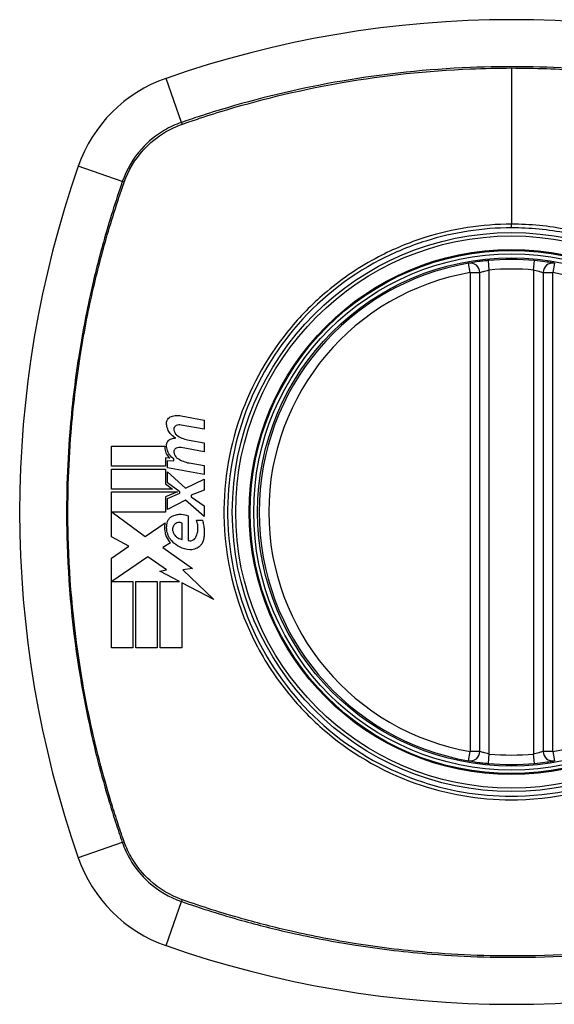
# Model space of a CAD drawing. Header units: inches. Extents: x 67.6 to 163.4, y 45.9 to 75.9.
# Tile 15 of 34: x 110.5 to 111.2, y 73.8 to 75. Entities that reach past the tile are written whole.
import ezdxf

# ---------------------------------------------------------------- set-up
doc = ezdxf.new("R2010")
doc.units = ezdxf.units.IN
doc.header["$MEASUREMENT"] = 0
doc.layers.add('Visible Edges(ANSI)', color=7, linetype='Continuous', lineweight=25)
doc.layers.add('Visible Tangent Edges(ANSI)', color=7, linetype='Continuous', lineweight=25)

msp = doc.modelspace()

# ---------------------------------------------------------------- linework, layer by layer
at = {"layer": 'Visible Edges(ANSI)'}
for p, q in [((111.0977, 74.1403), (111.0977, 74.7339)), ((111.1764, 74.7339), (111.1764, 74.1403)), ((110.7272, 74.5564), (110.7558, 74.5509)), ((110.7558, 74.5509), (110.7558, 74.5399)), ((110.7558, 74.5399), (110.7271, 74.5449)), ((110.7371, 74.5262), (110.7558, 74.5229)), ((110.7558, 74.5229), (110.7558, 74.5119)), ((110.6406, 74.4939), (110.6406, 74.5186)), ((110.6406, 74.5186), (110.7068, 74.5186)), ((110.7558, 74.5119), (110.7271, 74.517)), ((110.7131, 74.5037), (110.7079, 74.5041)), ((110.7079, 74.5041), (110.7079, 74.4939)), ((110.7103, 74.4917), (110.7103, 74.5011)), ((110.7103, 74.5011), (110.7183, 74.5004)), ((110.7183, 74.5004), (110.7183, 74.5029)), ((110.7371, 74.4979), (110.7558, 74.4946)), ((110.7079, 74.4939), (110.6406, 74.4939)), ((110.6406, 74.4656), (110.6406, 74.4904)), ((110.6406, 74.4904), (110.7079, 74.4904)), ((110.7079, 74.4904), (110.7079, 74.4719)), ((110.7558, 74.4836), (110.7103, 74.4917)), ((110.7103, 74.4733), (110.7103, 74.4869)), ((110.7103, 74.4869), (110.7324, 74.4666)), ((110.7558, 74.4946), (110.7558, 74.4836)), ((110.7256, 74.4621), (110.7103, 74.4733)), ((110.7324, 74.4666), (110.7558, 74.4779)), ((110.7558, 74.4779), (110.7558, 74.4644)), ((110.7166, 74.4656), (110.6406, 74.4656)), ((110.6406, 74.4064), (110.6406, 74.4621)), ((110.6406, 74.4621), (110.7227, 74.4621)), ((110.7079, 74.4719), (110.7166, 74.4656)), ((110.7227, 74.4621), (110.7079, 74.4559)), ((110.7256, 74.4604), (110.7256, 74.4621)), ((110.7558, 74.4644), (110.7396, 74.4581)), ((110.7079, 74.4559), (110.7079, 74.4371)), ((110.7103, 74.4539), (110.7256, 74.4604)), ((110.7103, 74.4404), (110.7103, 74.4539)), ((110.7326, 74.4519), (110.7103, 74.4404)), ((110.7558, 74.4314), (110.7326, 74.4519)), ((110.7396, 74.4581), (110.7396, 74.4561)), ((110.7396, 74.4561), (110.7558, 74.4449)), ((110.7079, 74.4371), (110.6416, 74.4371)), ((110.6416, 74.4371), (110.6824, 74.4066)), ((110.7558, 74.4449), (110.7558, 74.4314)), ((110.7361, 74.4324), (110.7361, 74.4019)), ((110.7461, 74.4269), (110.7536, 74.4269)), ((110.6824, 74.4066), (110.7073, 74.4239)), ((110.7286, 74.4031), (110.7286, 74.4231)), ((110.6623, 74.3948), (110.6406, 74.4064)), ((110.6406, 74.3801), (110.6623, 74.3948)), ((110.7141, 74.3989), (110.7044, 74.3931)), ((110.7044, 74.3931), (110.7411, 74.367)), ((110.6406, 74.2686), (110.6406, 74.3801)), ((110.6858, 74.3816), (110.6411, 74.3509)), ((110.7092, 74.3653), (110.6858, 74.3816)), ((110.7008, 74.3636), (110.7092, 74.3653)), ((110.7253, 74.3509), (110.7008, 74.3636)), ((110.7411, 74.367), (110.7293, 74.3653)), ((110.7293, 74.3653), (110.7678, 74.3288)), ((110.6411, 74.3509), (110.6673, 74.3509)), ((110.6673, 74.3509), (110.6673, 74.2686)), ((110.6708, 74.2686), (110.6708, 74.3509)), ((110.6708, 74.3509), (110.6976, 74.3509)), ((110.6976, 74.3509), (110.6976, 74.2686)), ((110.7013, 74.2686), (110.7013, 74.3509)), ((110.7013, 74.3509), (110.7253, 74.3509)), ((110.7678, 74.3288), (110.7281, 74.3495)), ((110.7281, 74.3495), (110.7281, 74.2686)), ((110.6673, 74.2686), (110.6406, 74.2686)), ((110.6976, 74.2686), (110.6708, 74.2686)), ((110.7281, 74.2686), (110.7013, 74.2686))]:
    msp.add_line(p, q, dxfattribs=at)
for radius in [0.3199, 0.315]:
    msp.add_circle((111.1371, 74.4371), radius, dxfattribs=at)
for centre, radius, start, end in [((111.1371, 73.7482), 1.2992, 70.7337, 109.2663), ((110.7668, 74.8074), 0.1772, 109.2663, 160.7337), ((111.826, 74.4371), 1.2992, 160.7337, 199.2663), ((111.1371, 74.4371), 0.313, 99.784, 260.216), ((111.0859, 74.7339), 0.0118, 0, 99.784), ((111.1371, 74.4371), 0.313, 84.7499, 95.2501), ((111.1882, 74.7339), 0.0118, 80.216, 180), ((111.0859, 74.1403), 0.0118, 260.216, 0), ((111.1882, 74.1403), 0.0118, 180, 279.784), ((111.1371, 74.4371), 0.313, 264.7499, 275.2501), ((110.7668, 74.0669), 0.1772, 199.2663, 250.7337), ((111.1371, 75.1261), 1.2992, 250.7337, 289.2663)]:
    msp.add_arc(centre, radius, start, end, dxfattribs=at)
for points, knots in [([(111.1084, 74.7488), (111.1068, 74.7487), (111.1052, 74.7485), (111.1011, 74.7481), (111.0987, 74.7478), (111.0928, 74.747), (111.0898, 74.7465), (111.0852, 74.7458), (111.0839, 74.7456), (111.0839, 74.7456)], [0, 0, 0, 0, 0.01176793, 0.01176793, 0.03059662, 0.03059662, 0.06072253, 0.06072253, 0.09414345, 0.09414345, 0.09414345, 0.09414345]), ([(111.1903, 74.7456), (111.1903, 74.7456), (111.1901, 74.7456), (111.1893, 74.7457), (111.1884, 74.7459), (111.1851, 74.7464), (111.1821, 74.7469), (111.1748, 74.7479), (111.1702, 74.7484), (111.1657, 74.7488)], [0, 0, 0, 0, 0.01176876, 0.01176876, 0.03059878, 0.03059878, 0.0607268, 0.0607268, 0.09415008, 0.09415008, 0.09415008, 0.09415008]), ([(110.7091, 74.5474), (110.7091, 74.5476), (110.7091, 74.5478), (110.7091, 74.5481), (110.7091, 74.5483), (110.7092, 74.5485), (110.7092, 74.5486), (110.7092, 74.5488), (110.7092, 74.5488), (110.7092, 74.549), (110.7093, 74.5491), (110.7093, 74.5493), (110.7093, 74.5495), (110.7095, 74.55), (110.7096, 74.5504), (110.71, 74.5513), (110.7103, 74.5518), (110.7111, 74.553), (110.7118, 74.5537), (110.7133, 74.5549), (110.7142, 74.5553), (110.7151, 74.5556)], [-0.02806933, -0.02806933, -0.02806933, -0.02806933, -0.02655837, -0.02655837, -0.0254402, -0.0254402, -0.02479565, -0.02479565, -0.02416023, -0.02416023, -0.02344141, -0.02344141, -0.02230527, -0.02230527, -0.01907839, -0.01907839, -0.01504987, -0.01504987, -0.00755311, -0.00755311, 0, 0, 0, 0]), ([(110.7206, 74.5289), (110.7191, 74.5296), (110.7178, 74.5305), (110.7151, 74.5327), (110.7138, 74.5341), (110.7116, 74.5373), (110.7107, 74.5391), (110.7094, 74.5431), (110.7091, 74.5452), (110.7091, 74.5474)], [-0.06020904, -0.06020904, -0.06020904, -0.06020904, -0.04740935, -0.04740935, -0.03262202, -0.03262202, -0.01678225, -0.01678225, -0.00037275, -0.00037275, -0.00037275, -0.00037275]), ([(110.7151, 74.5556), (110.7171, 74.5563), (110.7192, 74.5567), (110.7233, 74.5569), (110.7253, 74.5568), (110.7272, 74.5564)], [-0.03334269, -0.03334269, -0.03334269, -0.03334269, -0.01618292, -0.01618292, -0.00041988, -0.00041988, -0.00041988, -0.00041988]), ([(110.7212, 74.5443), (110.7209, 74.5441), (110.7206, 74.5439), (110.7199, 74.5435), (110.7196, 74.5432), (110.7191, 74.5425), (110.7188, 74.5422), (110.7185, 74.5415), (110.7184, 74.5413), (110.7183, 74.5409), (110.7183, 74.5408), (110.7183, 74.5407), (110.7183, 74.5406), (110.7183, 74.5405), (110.7182, 74.5405), (110.7182, 74.5403), (110.7182, 74.5403), (110.7182, 74.5401), (110.7182, 74.54), (110.7182, 74.5396), (110.7182, 74.5394), (110.7182, 74.5391)], [-0.01825939, -0.01825939, -0.01825939, -0.01825939, -0.01555937, -0.01555937, -0.01215229, -0.01215229, -0.00884391, -0.00884391, -0.00670425, -0.00670425, -0.00603459, -0.00603459, -0.00561463, -0.00561463, -0.00522861, -0.00522861, -0.00473542, -0.00473542, -0.00393494, -0.00393494, -0.00196875, -0.00196875, -0.00196875, -0.00196875]), ([(110.7182, 74.5391), (110.7183, 74.538), (110.7187, 74.5368), (110.7195, 74.5351), (110.7199, 74.5344), (110.7211, 74.5328), (110.722, 74.532), (110.723, 74.5314)], [-0.02463691, -0.02463691, -0.02463691, -0.02463691, -0.01555528, -0.01555528, -0.00955626, -0.00955626, 0, 0, 0, 0]), ([(110.7271, 74.5449), (110.7261, 74.5451), (110.7252, 74.5451), (110.7232, 74.545), (110.7222, 74.5447), (110.7212, 74.5443)], [-0.01599987, -0.01599987, -0.01599987, -0.01599987, -0.00850266, -0.00850266, 0, 0, 0, 0]), ([(110.7091, 74.5199), (110.7091, 74.52), (110.7091, 74.5201), (110.7091, 74.5203), (110.7091, 74.5204), (110.7091, 74.5206), (110.7091, 74.5207), (110.7091, 74.5208), (110.7092, 74.5209), (110.7092, 74.5211), (110.7092, 74.5212), (110.7092, 74.5214), (110.7093, 74.5215), (110.7094, 74.522), (110.7095, 74.5223), (110.7098, 74.5234), (110.7102, 74.524), (110.7111, 74.5254), (110.7117, 74.526), (110.7132, 74.5271), (110.7141, 74.5276), (110.7151, 74.5279)], [-0.02766047, -0.02766047, -0.02766047, -0.02766047, -0.02680401, -0.02680401, -0.0261056, -0.0261056, -0.02548201, -0.02548201, -0.02488025, -0.02488025, -0.02420509, -0.02420509, -0.02317395, -0.02317395, -0.02044509, -0.02044509, -0.01476326, -0.01476326, -0.00792574, -0.00792574, 0, 0, 0, 0]), ([(110.7068, 74.5186), (110.7068, 74.5176), (110.7068, 74.5167), (110.7073, 74.5133), (110.708, 74.5109), (110.7102, 74.5069), (110.7115, 74.5052), (110.7131, 74.5037)], [-0.04317297, -0.04317297, -0.04317297, -0.04317297, -0.0356333, -0.0356333, -0.01696241, -0.01696241, 0, 0, 0, 0]), ([(110.7183, 74.5029), (110.7161, 74.5042), (110.7143, 74.506), (110.7116, 74.5098), (110.7107, 74.5115), (110.7094, 74.5155), (110.7091, 74.5177), (110.7091, 74.5199)], [-0.0529494, -0.0529494, -0.0529494, -0.0529494, -0.03254649, -0.03254649, -0.01730062, -0.01730062, -0.00039707, -0.00039707, -0.00039707, -0.00039707]), ([(110.7212, 74.5163), (110.7209, 74.5161), (110.7206, 74.5159), (110.7199, 74.5155), (110.7196, 74.5152), (110.719, 74.5145), (110.7188, 74.5141), (110.7185, 74.5134), (110.7184, 74.5131), (110.7183, 74.5127), (110.7183, 74.5126), (110.7182, 74.5125), (110.7182, 74.5124), (110.7182, 74.5123), (110.7182, 74.5123), (110.7182, 74.5121), (110.7182, 74.5121), (110.7182, 74.5119), (110.7182, 74.5118), (110.7182, 74.5115), (110.7182, 74.5113), (110.7182, 74.5111)], [-0.01824014, -0.01824014, -0.01824014, -0.01824014, -0.0154558, -0.0154558, -0.01198937, -0.01198937, -0.00859566, -0.00859566, -0.00615971, -0.00615971, -0.00546034, -0.00546034, -0.00503601, -0.00503601, -0.00465527, -0.00465527, -0.00417342, -0.00417342, -0.00341971, -0.00341971, -0.00194251, -0.00194251, -0.00194251, -0.00194251]), ([(110.7182, 74.5111), (110.7183, 74.5099), (110.7187, 74.5087), (110.7195, 74.507), (110.7199, 74.5063), (110.7212, 74.5048), (110.722, 74.504), (110.723, 74.5034)], [-0.02463866, -0.02463866, -0.02463866, -0.02463866, -0.01525184, -0.01525184, -0.00931987, -0.00931987, 0, 0, 0, 0]), ([(110.7271, 74.517), (110.7261, 74.5171), (110.7252, 74.5172), (110.7232, 74.517), (110.7222, 74.5167), (110.7212, 74.5163)], [-0.01604893, -0.01604893, -0.01604893, -0.01604893, -0.00847727, -0.00847727, 0, 0, 0, 0]), ([(110.7096, 74.4219), (110.7096, 74.4225), (110.7097, 74.423), (110.7101, 74.4247), (110.7105, 74.4258), (110.7117, 74.4281), (110.7126, 74.4292), (110.7147, 74.4311), (110.7158, 74.4318), (110.7171, 74.4324)], [-0.03526655, -0.03526655, -0.03526655, -0.03526655, -0.03088657, -0.03088657, -0.02197862, -0.02197862, -0.01079591, -0.01079591, 0, 0, 0, 0]), ([(110.7171, 74.4324), (110.7187, 74.4331), (110.7204, 74.4337), (110.7239, 74.4343), (110.7256, 74.4344), (110.7304, 74.4343), (110.7333, 74.4336), (110.7361, 74.4324)], [-0.05252162, -0.05252162, -0.05252162, -0.05252162, -0.03802982, -0.03802982, -0.02406892, -0.02406892, 0, 0, 0, 0]), ([(110.7456, 74.4061), (110.7462, 74.4075), (110.7467, 74.4088), (110.7476, 74.412), (110.7479, 74.4137), (110.748, 74.416), (110.748, 74.4165), (110.748, 74.4173), (110.748, 74.4176), (110.748, 74.4181), (110.748, 74.4184), (110.7479, 74.4189), (110.7479, 74.4193), (110.7478, 74.4201), (110.7478, 74.4206), (110.7474, 74.4231), (110.7468, 74.425), (110.7461, 74.4269)], [-0.05506664, -0.05506664, -0.05506664, -0.05506664, -0.04374259, -0.04374259, -0.03018084, -0.03018084, -0.0264387, -0.0264387, -0.02420765, -0.02420765, -0.02223233, -0.02223233, -0.01976957, -0.01976957, -0.01599104, -0.01599104, -0.00050036, -0.00050036, -0.00050036, -0.00050036]), ([(110.7536, 74.4269), (110.7541, 74.4251), (110.7546, 74.4233), (110.7552, 74.4202), (110.7554, 74.419), (110.7556, 74.4171), (110.7556, 74.4164), (110.7557, 74.4153), (110.7558, 74.4148), (110.7558, 74.4137), (110.7558, 74.4132), (110.7559, 74.4119), (110.7559, 74.4111), (110.7558, 74.4083), (110.7556, 74.4063), (110.7553, 74.4044)], [-0.05857853, -0.05857853, -0.05857853, -0.05857853, -0.04427096, -0.04427096, -0.03493369, -0.03493369, -0.0296881, -0.0296881, -0.0258246, -0.0258246, -0.02178743, -0.02178743, -0.01568984, -0.01568984, -0.00067754, -0.00067754, -0.00067754, -0.00067754]), ([(110.7073, 74.4239), (110.707, 74.4226), (110.7068, 74.4213), (110.7067, 74.4195), (110.7066, 74.4191), (110.7066, 74.4183), (110.7066, 74.4179), (110.7066, 74.4173), (110.7066, 74.417), (110.7066, 74.4165), (110.7067, 74.4162), (110.7067, 74.4155), (110.7067, 74.4151), (110.7069, 74.4137), (110.707, 74.4128), (110.7076, 74.4101), (110.7081, 74.4085), (110.7101, 74.404), (110.7119, 74.4013), (110.7141, 74.3989)], [-0.06899169, -0.06899169, -0.06899169, -0.06899169, -0.05878002, -0.05878002, -0.05561, -0.05561, -0.05273167, -0.05273167, -0.05061216, -0.05061216, -0.04865735, -0.04865735, -0.04550856, -0.04550856, -0.03795067, -0.03795067, -0.02502911, -0.02502911, 0, 0, 0, 0]), ([(110.7163, 74.4004), (110.7145, 74.4022), (110.713, 74.4043), (110.7108, 74.4087), (110.71, 74.4111), (110.7095, 74.4142), (110.7094, 74.4148), (110.7093, 74.4157), (110.7093, 74.4161), (110.7092, 74.4166), (110.7092, 74.4169), (110.7092, 74.4174), (110.7092, 74.4177), (110.7092, 74.4184), (110.7092, 74.4188), (110.7093, 74.4202), (110.7094, 74.421), (110.7096, 74.4219)], [-0.06373187, -0.06373187, -0.06373187, -0.06373187, -0.04404665, -0.04404665, -0.02524201, -0.02524201, -0.02033555, -0.02033555, -0.01791741, -0.01791741, -0.01602226, -0.01602226, -0.01392522, -0.01392522, -0.01050046, -0.01050046, -0.00386231, -0.00386231, -0.00386231, -0.00386231]), ([(110.7186, 74.4211), (110.7182, 74.4207), (110.7179, 74.4203), (110.7173, 74.4192), (110.717, 74.4185), (110.7167, 74.4172), (110.7166, 74.4166), (110.7165, 74.4158), (110.7165, 74.4156), (110.7165, 74.4154), (110.7165, 74.4153), (110.7165, 74.4151), (110.7166, 74.415), (110.7166, 74.4148), (110.7166, 74.4147), (110.7166, 74.4144), (110.7166, 74.4142), (110.7167, 74.4135), (110.7169, 74.4129), (110.7171, 74.4124)], [-0.02524521, -0.02524521, -0.02524521, -0.02524521, -0.02119963, -0.02119963, -0.01548649, -0.01548649, -0.0107886, -0.0107886, -0.00949271, -0.00949271, -0.00871746, -0.00871746, -0.00802869, -0.00802869, -0.00716605, -0.00716605, -0.00583345, -0.00583345, -0.00150535, -0.00150535, -0.00150535, -0.00150535]), ([(110.7171, 74.4124), (110.7175, 74.4113), (110.718, 74.4102), (110.7191, 74.4086), (110.7196, 74.4079), (110.7211, 74.4064), (110.7221, 74.4056), (110.7248, 74.404), (110.7267, 74.4034), (110.7286, 74.4031)], [-0.04086178, -0.04086178, -0.04086178, -0.04086178, -0.03180686, -0.03180686, -0.02543884, -0.02543884, -0.01530154, -0.01530154, 0, 0, 0, 0]), ([(110.7286, 74.4231), (110.7284, 74.4232), (110.7282, 74.4233), (110.7275, 74.4236), (110.727, 74.4238), (110.7254, 74.4242), (110.7243, 74.4242), (110.7223, 74.4238), (110.7213, 74.4234), (110.7198, 74.4224), (110.7191, 74.4218), (110.7186, 74.4211)], [-0.02954107, -0.02954107, -0.02954107, -0.02954107, -0.0279188, -0.0279188, -0.02353211, -0.02353211, -0.01478416, -0.01478416, -0.00692303, -0.00692303, 0, 0, 0, 0]), ([(110.7381, 74.3904), (110.7336, 74.3907), (110.7292, 74.3918), (110.7219, 74.3955), (110.7188, 74.3977), (110.7163, 74.4004)], [-0.0651785, -0.0651785, -0.0651785, -0.0651785, -0.02911205, -0.02911205, 0, 0, 0, 0]), ([(110.7361, 74.4019), (110.7362, 74.4018), (110.7364, 74.4018), (110.7374, 74.4016), (110.7383, 74.4015), (110.7401, 74.4017), (110.7411, 74.402), (110.7429, 74.4029), (110.7436, 74.4035), (110.7448, 74.4047), (110.7452, 74.4054), (110.7456, 74.4061)], [-0.03010904, -0.03010904, -0.03010904, -0.03010904, -0.02874945, -0.02874945, -0.02177568, -0.02177568, -0.01355693, -0.01355693, -0.00629065, -0.00629065, 0, 0, 0, 0]), ([(110.7553, 74.4044), (110.7551, 74.4031), (110.7548, 74.4018), (110.7539, 74.3998), (110.7535, 74.399), (110.7524, 74.3971), (110.7516, 74.3961), (110.7492, 74.3937), (110.7474, 74.3925), (110.7434, 74.3908), (110.7411, 74.3903), (110.7386, 74.3904), (110.7383, 74.3904), (110.7381, 74.3904)], [-0.07879273, -0.07879273, -0.07879273, -0.07879273, -0.06865981, -0.06865981, -0.06195708, -0.06195708, -0.05155002, -0.05155002, -0.03492434, -0.03492434, -0.01659653, -0.01659653, -0.01443138, -0.01443138, -0.01443138, -0.01443138]), ([(111.0839, 74.1287), (111.0839, 74.1287), (111.0852, 74.1285), (111.0898, 74.1277), (111.0928, 74.1273), (111.0987, 74.1265), (111.1011, 74.1262), (111.1052, 74.1258), (111.1068, 74.1256), (111.1084, 74.1255)], [0, 0, 0, 0, 0.03342093, 0.03342093, 0.06354683, 0.06354683, 0.08237552, 0.08237552, 0.09414345, 0.09414345, 0.09414345, 0.09414345]), ([(111.1657, 74.1255), (111.1702, 74.1259), (111.1748, 74.1264), (111.1821, 74.1274), (111.1851, 74.1278), (111.1884, 74.1284), (111.1893, 74.1285), (111.1901, 74.1287), (111.1903, 74.1287), (111.1903, 74.1287)], [0, 0, 0, 0, 0.03342328, 0.03342328, 0.06355131, 0.06355131, 0.08238132, 0.08238132, 0.09415008, 0.09415008, 0.09415008, 0.09415008])]:
    msp.add_open_spline(points, degree=3, knots=knots, dxfattribs=at)
for points in [[(110.7151, 74.5279), (110.7169, 74.5284), (110.7187, 74.5288), (110.7206, 74.5289)], [(110.723, 74.5314), (110.7273, 74.5288), (110.7321, 74.527), (110.7371, 74.5262)], [(110.723, 74.5034), (110.7273, 74.5007), (110.7321, 74.4988), (110.7371, 74.4979)]]:
    msp.add_open_spline(points, degree=3, dxfattribs=at)
at = {"layer": 'Visible Tangent Edges(ANSI)'}
for p, q in [((111.1371, 74.9875), (111.1371, 74.7939)), ((110.7275, 74.92), (110.7084, 74.9746)), ((110.6542, 74.8467), (110.5996, 74.8658)), ((111.1371, 74.7894), (111.1371, 74.7939)), ((111.0859, 74.7339), (111.0839, 74.7456)), ((111.1095, 74.7371), (111.1084, 74.7488)), ((111.1646, 74.7371), (111.1657, 74.7488)), ((111.1903, 74.7456), (111.1882, 74.7339)), ((111.0859, 74.7339), (111.0977, 74.7339)), ((111.0859, 74.7339), (111.0859, 74.1403)), ((111.1095, 74.1372), (111.1095, 74.7371)), ((111.1646, 74.7371), (111.1646, 74.1372)), ((111.1764, 74.7339), (111.1882, 74.7339)), ((111.1882, 74.1403), (111.1882, 74.7339)), ((111.0839, 74.1287), (111.0859, 74.1403)), ((111.0977, 74.1403), (111.0859, 74.1403)), ((111.1084, 74.1255), (111.1095, 74.1372)), ((111.1657, 74.1255), (111.1646, 74.1372)), ((111.1882, 74.1403), (111.1764, 74.1403)), ((111.1882, 74.1403), (111.1903, 74.1287)), ((110.6542, 74.0276), (110.5996, 74.0084)), ((110.7084, 73.8997), (110.7275, 73.9543))]:
    msp.add_line(p, q, dxfattribs=at)
for radius in [0.3464, 0.3422, 0.3254, 0.3242]:
    msp.add_circle((111.1371, 74.4371), radius, dxfattribs=at)
for start, end in [(99.784, 260.216), (84.7499, 95.2501), (279.784, 80.216), (264.7499, 275.2501)]:
    msp.add_arc((111.1371, 74.4371), 0.3012, start, end, dxfattribs=at)
for centre, major_axis, start_param, end_param in [((110.7291, 74.9153), (0.00321, -0.00931), 4.18856, 4.452267), ((110.6589, 74.8451), (0.00931, -0.00321), 1.830918, 2.094625), ((110.6589, 74.0292), (-0.00931, -0.00321), 1.046967, 1.310674), ((110.7291, 73.959), (0.00321, 0.00931), 1.830918, 2.094625)]:
    msp.add_ellipse(centre, major_axis=major_axis, ratio=0.002592, start_param=start_param, end_param=end_param, dxfattribs=at)
for points, knots in [([(111.5466, 74.92), (111.5343, 74.9242), (111.5219, 74.9284), (111.4969, 74.9362), (111.4843, 74.9399), (111.4515, 74.949), (111.4311, 74.9542), (111.3839, 74.9648), (111.357, 74.9699), (111.2948, 74.9796), (111.2594, 74.9836), (111.178, 74.9893), (111.1321, 74.99), (111.0328, 74.9859), (110.9795, 74.9803), (110.8788, 74.9631), (110.8312, 74.952), (110.7728, 74.9348), (110.7611, 74.9312), (110.7421, 74.925), (110.7348, 74.9225), (110.7275, 74.92)], [0, 0, 0, 0, 0.099284, 0.099284, 0.198297, 0.198297, 0.356934, 0.356934, 0.563163, 0.563163, 0.83126, 0.83126, 1.179786, 1.179786, 1.583317, 1.583317, 1.95181, 1.95181, 2.045062, 2.045062, 2.103661, 2.103661, 2.103661, 2.103661]), ([(110.7287, 74.9179), (110.7359, 74.9204), (110.743, 74.9228), (110.7618, 74.929), (110.7735, 74.9327), (110.8317, 74.95), (110.8792, 74.9612), (110.9797, 74.9785), (111.033, 74.9842), (111.1031, 74.9871), (111.1201, 74.9875), (111.1371, 74.9875)], [-2.102416, -2.102416, -2.102416, -2.102416, -2.045062, -2.045062, -1.95181, -1.95181, -1.583317, -1.583317, -1.179786, -1.179786, -1.050919, -1.050919, -1.050919, -1.050919]), ([(111.1371, 74.9875), (111.166, 74.9875), (111.195, 74.9865), (111.2593, 74.9819), (111.2946, 74.9779), (111.3567, 74.968), (111.3835, 74.9629), (111.4306, 74.9522), (111.4509, 74.947), (111.4837, 74.9378), (111.4962, 74.934), (111.521, 74.9262), (111.533, 74.9222), (111.5454, 74.9179)], [-1.050919, -1.050919, -1.050919, -1.050919, -0.83126, -0.83126, -0.563163, -0.563163, -0.356934, -0.356934, -0.198297, -0.198297, -0.099284, -0.099284, -0.001246, -0.001246, -0.001246, -0.001246]), ([(110.7275, 74.92), (110.7202, 74.9175), (110.7133, 74.9143), (110.6961, 74.9043), (110.6864, 74.8965), (110.6676, 74.8756), (110.6594, 74.8617), (110.6542, 74.8467)], [0, 0, 0, 0, 0.0558923, 0.0558923, 0.1453199, 0.1453199, 0.261048, 0.261048, 0.261048, 0.261048]), ([(110.6565, 74.8459), (110.6617, 74.8606), (110.6698, 74.8741), (110.6882, 74.8945), (110.6976, 74.9021), (110.7144, 74.912), (110.7212, 74.9152), (110.7283, 74.9177)], [-0.261048, -0.261048, -0.261048, -0.261048, -0.1453199, -0.1453199, -0.0558923, -0.0558923, 0, 0, 0, 0]), ([(110.6542, 74.8467), (110.65, 74.8344), (110.6458, 74.8219), (110.638, 74.7969), (110.6343, 74.7844), (110.6252, 74.7516), (110.62, 74.7312), (110.6094, 74.684), (110.6043, 74.6571), (110.5952, 74.5988), (110.5915, 74.5673), (110.5856, 74.493), (110.5844, 74.4501), (110.5868, 74.3484), (110.5924, 74.2895), (110.6079, 74.1969), (110.6152, 74.1625), (110.6282, 74.1114), (110.6329, 74.0945), (110.6405, 74.0693), (110.6431, 74.0609), (110.6486, 74.0442), (110.6514, 74.0359), (110.6542, 74.0276)], [0, 0, 0, 0, 0.099284, 0.099284, 0.198296, 0.198296, 0.356933, 0.356933, 0.563161, 0.563161, 0.801732, 0.801732, 1.126637, 1.126637, 1.572986, 1.572986, 1.839557, 1.839557, 1.972882, 1.972882, 2.039554, 2.039554, 2.106203, 2.106203, 2.106203, 2.106203]), ([(110.6563, 74.0288), (110.6534, 74.0371), (110.6507, 74.0451), (110.6453, 74.0616), (110.6427, 74.0699), (110.635, 74.0951), (110.6303, 74.112), (110.6171, 74.1629), (110.6098, 74.1973), (110.5942, 74.2897), (110.5885, 74.3485), (110.586, 74.4501), (110.5872, 74.4929), (110.5932, 74.5672), (110.5969, 74.5986), (110.6062, 74.6567), (110.6113, 74.6836), (110.622, 74.7307), (110.6272, 74.751), (110.6364, 74.7838), (110.6402, 74.7963), (110.648, 74.8211), (110.652, 74.8331), (110.6563, 74.8455)], [-2.104956, -2.104956, -2.104956, -2.104956, -2.039554, -2.039554, -1.972882, -1.972882, -1.839557, -1.839557, -1.572986, -1.572986, -1.126637, -1.126637, -0.801732, -0.801732, -0.563161, -0.563161, -0.356933, -0.356933, -0.198296, -0.198296, -0.099284, -0.099284, -0.001246, -0.001246, -0.001246, -0.001246]), ([(111.1371, 74.7939), (111.1008, 74.7939), (111.0641, 74.7883), (111.0098, 74.7711), (110.9905, 74.763), (110.9493, 74.7414), (110.9278, 74.7271), (110.9082, 74.7106)], [-3.1415927, -3.1415927, -3.1415927, -3.1415927, -2.8352255, -2.8352255, -2.6603308, -2.6603308, -2.4437372, -2.4437372, -2.4437372, -2.4437372]), ([(111.3659, 74.7106), (111.3431, 74.7297), (111.3177, 74.7461), (111.264, 74.7718), (111.2356, 74.7813), (111.1834, 74.7917), (111.1601, 74.7939), (111.1371, 74.7939)], [2.4459135, 2.4459135, 2.4459135, 2.4459135, 2.6962509, 2.6962509, 2.9465939, 2.9465939, 3.1415927, 3.1415927, 3.1415927, 3.1415927]), ([(111.1371, 74.7894), (111.1599, 74.7894), (111.1829, 74.7871), (111.2344, 74.777), (111.2625, 74.7677), (111.3155, 74.7424), (111.3407, 74.7263), (111.3633, 74.7074), (111.3974, 74.6789), (111.4257, 74.6442), (111.4665, 74.5686), (111.4797, 74.5289), (111.4909, 74.4519), (111.4904, 74.4145), (111.4769, 74.3338), (111.4602, 74.2896), (111.4276, 74.237), (111.4179, 74.2236), (111.4073, 74.2109), (111.3776, 74.1753), (111.3409, 74.1459), (111.2518, 74.0997), (111.1984, 74.0861), (111.1044, 74.0841), (111.0646, 74.0901), (110.9844, 74.1165), (110.9448, 74.1385), (110.9108, 74.1669), (110.876, 74.1959), (110.8471, 74.2317), (110.801, 74.3188), (110.787, 74.3711), (110.7835, 74.4681), (110.7901, 74.512), (110.8185, 74.5936), (110.8397, 74.631), (110.8668, 74.6634), (110.8964, 74.6988), (110.933, 74.7282), (110.9923, 74.759), (111.0114, 74.7669), (111.0651, 74.7838), (111.1013, 74.7894), (111.1371, 74.7894)], [-3.141593, -3.141593, -3.141593, -3.141593, -2.946594, -2.946594, -2.696251, -2.696251, -2.445914, -2.445914, -2.445914, -2.067507, -2.067507, -1.716551, -1.716551, -1.405531, -1.405531, -1.016056, -1.016056, -0.875434, -0.875434, -0.875434, -0.479101, -0.479101, -0.021702, -0.021702, 0.31764, 0.31764, 0.695378, 0.695378, 0.695378, 1.082671, 1.082671, 1.532987, 1.532987, 1.905714, 1.905714, 2.266012, 2.266012, 2.266012, 2.660331, 2.660331, 2.835226, 2.835226, 3.141593, 3.141593, 3.141593, 3.141593]), ([(111.0977, 74.7339), (111.0977, 74.7339), (111.0983, 74.7342), (111.1005, 74.7349), (111.102, 74.7353), (111.1048, 74.7361), (111.106, 74.7363), (111.108, 74.7368), (111.1087, 74.7369), (111.1095, 74.7371)], [-0.09414345, -0.09414345, -0.09414345, -0.09414345, -0.06072253, -0.06072253, -0.03059662, -0.03059662, -0.01176793, -0.01176793, 0, 0, 0, 0]), ([(111.1646, 74.7371), (111.1668, 74.7367), (111.169, 74.7361), (111.1725, 74.7352), (111.1739, 74.7348), (111.1755, 74.7342), (111.176, 74.7341), (111.1764, 74.734), (111.1764, 74.7339), (111.1764, 74.7339)], [-0.09415008, -0.09415008, -0.09415008, -0.09415008, -0.0607268, -0.0607268, -0.03059878, -0.03059878, -0.01176876, -0.01176876, 0, 0, 0, 0]), ([(110.8636, 74.666), (110.8362, 74.6333), (110.8146, 74.5955), (110.7856, 74.5129), (110.7789, 74.4685), (110.7825, 74.3703), (110.7968, 74.3173), (110.8337, 74.2479), (110.8477, 74.2273), (110.8636, 74.2083)], [-2.266012, -2.266012, -2.266012, -2.266012, -1.905714, -1.905714, -1.532987, -1.532987, -1.082671, -1.082671, -0.873089, -0.873089, -0.873089, -0.873089]), ([(110.9082, 74.1637), (110.9425, 74.1349), (110.9825, 74.1125), (111.0636, 74.0857), (111.104, 74.0796), (111.1992, 74.0816), (111.2532, 74.0955), (111.3245, 74.1326), (111.3461, 74.1471), (111.3659, 74.1637)], [-0.695378, -0.695378, -0.695378, -0.695378, -0.31764, -0.31764, 0.021702, 0.021702, 0.479101, 0.479101, 0.69757, 0.69757, 0.69757, 0.69757]), ([(111.1095, 74.1372), (111.1087, 74.1374), (111.108, 74.1375), (111.106, 74.1379), (111.1048, 74.1382), (111.102, 74.139), (111.1005, 74.1394), (111.0983, 74.1401), (111.0977, 74.1403), (111.0977, 74.1403)], [-0.09414345, -0.09414345, -0.09414345, -0.09414345, -0.08237552, -0.08237552, -0.06354683, -0.06354683, -0.03342093, -0.03342093, 0, 0, 0, 0]), ([(111.1764, 74.1403), (111.1764, 74.1403), (111.1764, 74.1403), (111.176, 74.1402), (111.1755, 74.14), (111.1739, 74.1395), (111.1725, 74.1391), (111.169, 74.1381), (111.1668, 74.1376), (111.1646, 74.1372)], [-0.09415008, -0.09415008, -0.09415008, -0.09415008, -0.08238132, -0.08238132, -0.06355131, -0.06355131, -0.03342328, -0.03342328, 0, 0, 0, 0]), ([(110.6542, 74.0276), (110.6567, 74.0203), (110.6599, 74.0133), (110.6699, 73.9961), (110.6777, 73.9865), (110.6986, 73.9677), (110.7125, 73.9595), (110.7275, 73.9543)], [0, 0, 0, 0, 0.0558923, 0.0558923, 0.1453199, 0.1453199, 0.261048, 0.261048, 0.261048, 0.261048]), ([(110.7283, 73.9566), (110.7136, 73.9618), (110.7001, 73.9699), (110.6797, 73.9883), (110.6721, 73.9977), (110.6622, 74.0145), (110.659, 74.0213), (110.6565, 74.0283)], [-0.261048, -0.261048, -0.261048, -0.261048, -0.1453199, -0.1453199, -0.0558923, -0.0558923, 0, 0, 0, 0]), ([(110.7275, 73.9543), (110.7398, 73.9501), (110.7523, 73.9459), (110.7773, 73.9381), (110.7898, 73.9344), (110.8226, 73.9252), (110.843, 73.9201), (110.8902, 73.9095), (110.9171, 73.9044), (110.9754, 73.8953), (111.0069, 73.8916), (111.0812, 73.8857), (111.1241, 73.8845), (111.2258, 73.8869), (111.2847, 73.8925), (111.3773, 73.908), (111.4117, 73.9152), (111.4628, 73.9283), (111.4797, 73.933), (111.5049, 73.9406), (111.5133, 73.9432), (111.53, 73.9486), (111.5383, 73.9515), (111.5466, 73.9543)], [0, 0, 0, 0, 0.099284, 0.099284, 0.198296, 0.198296, 0.356933, 0.356933, 0.563161, 0.563161, 0.801732, 0.801732, 1.126637, 1.126637, 1.572986, 1.572986, 1.839557, 1.839557, 1.972882, 1.972882, 2.039554, 2.039554, 2.106203, 2.106203, 2.106203, 2.106203]), ([(111.5454, 73.9564), (111.5371, 73.9535), (111.5291, 73.9508), (111.5126, 73.9454), (111.5043, 73.9428), (111.4791, 73.9351), (111.4622, 73.9304), (111.4113, 73.9172), (111.3769, 73.9099), (111.2845, 73.8942), (111.2257, 73.8886), (111.1241, 73.8861), (111.0813, 73.8873), (111.007, 73.8933), (110.9757, 73.897), (110.9175, 73.9062), (110.8906, 73.9114), (110.8435, 73.9221), (110.8232, 73.9273), (110.7904, 73.9365), (110.7779, 73.9402), (110.7531, 73.9481), (110.7411, 73.9521), (110.7287, 73.9564)], [-2.104956, -2.104956, -2.104956, -2.104956, -2.039554, -2.039554, -1.972882, -1.972882, -1.839557, -1.839557, -1.572986, -1.572986, -1.126637, -1.126637, -0.801732, -0.801732, -0.563161, -0.563161, -0.356933, -0.356933, -0.198296, -0.198296, -0.099284, -0.099284, -0.001246, -0.001246, -0.001246, -0.001246])]:
    msp.add_open_spline(points, degree=3, knots=knots, dxfattribs=at)
for points in [[(110.7283, 74.9177), (110.7284, 74.9177), (110.7286, 74.9178), (110.7287, 74.9179)], [(110.6563, 74.8455), (110.6564, 74.8456), (110.6565, 74.8458), (110.6565, 74.8459)], [(110.9082, 74.7106), (110.8921, 74.6971), (110.8771, 74.6821), (110.8636, 74.666)], [(110.8636, 74.2083), (110.8771, 74.1922), (110.8921, 74.1772), (110.9082, 74.1637)], [(110.6565, 74.0283), (110.6565, 74.0285), (110.6564, 74.0286), (110.6563, 74.0288)], [(110.7287, 73.9564), (110.7286, 73.9565), (110.7284, 73.9565), (110.7283, 73.9566)]]:
    msp.add_open_spline(points, degree=3, dxfattribs=at)

doc.saveas('drawing.dxf')
